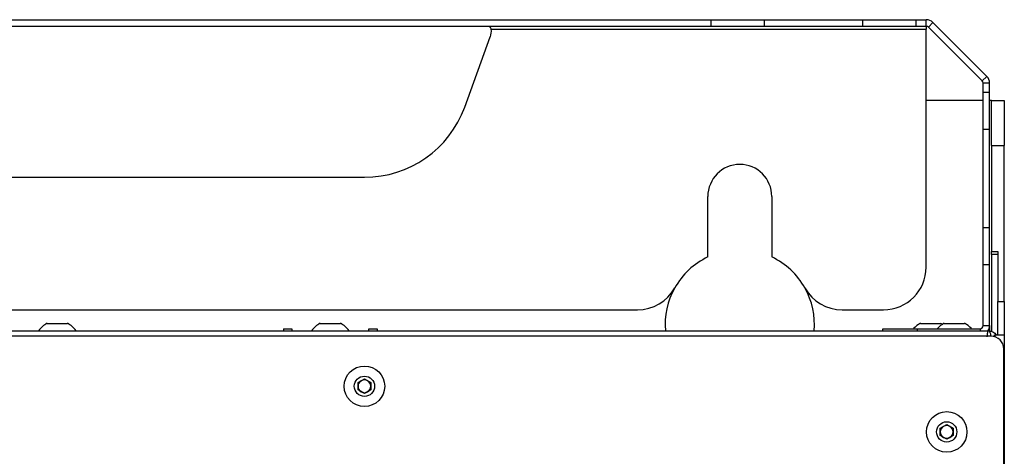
# Model space of a CAD drawing. Header units: millimetres. Extents: x 155400 to 158106, y 111257 to 114783.
# Tile 110 of 152: x 157062 to 157293, y 113379 to 113481. Entities that reach past the tile are written whole.
import ezdxf

# ---------------------------------------------------------------- set-up
doc = ezdxf.new("R2010")
doc.units = ezdxf.units.MM

msp = doc.modelspace()

# ---------------------------------------------------------------- linework, layer by layer
at = {"color": 7, "linetype": 'Continuous', "lineweight": 25}
for p, q in [((156917.27, 113481.46), (157223.88, 113481.46)), ((157223.88, 113479.96), (157223.88, 113481.46)), ((157223.88, 113481.46), (157236.38, 113481.46)), ((157236.38, 113479.96), (157236.38, 113481.46)), ((157236.38, 113481.46), (157259.41, 113481.46)), ((157259.41, 113479.96), (157259.41, 113481.46)), ((157259.41, 113481.46), (157271.91, 113481.46)), ((157271.91, 113479.96), (157271.91, 113481.46)), ((157271.91, 113481.46), (157274.26, 113481.46)), ((157274.26, 113479.96), (157274.26, 113481.46)), ((157275.85, 113480.8), (157274.79, 113479.74)), ((157288.47, 113468.18), (157275.85, 113480.8)), ((156917.27, 113479.96), (157223.88, 113479.96)), ((157172.31, 113479.21), (157274.26, 113479.21)), ((157223.88, 113479.96), (157236.38, 113479.96)), ((157236.38, 113479.96), (157259.41, 113479.96)), ((157259.41, 113479.96), (157271.91, 113479.96)), ((157271.91, 113479.96), (157274.26, 113479.96)), ((157274.26, 113479.96), (157274.26, 113479.21)), ((157274.26, 113423.46), (157274.26, 113479.21)), ((157287.41, 113467.12), (157274.79, 113479.74)), ((157166.08, 113460.97), (157172.08, 113477.46)), ((157288.47, 113468.18), (157287.41, 113467.12)), ((157287.63, 113464.42), (157287.63, 113466.59)), ((157289.13, 113466.59), (157287.63, 113466.59)), ((157289.13, 113464.42), (157289.13, 113466.59)), ((157289.13, 113464.42), (157287.63, 113464.42)), ((157287.63, 113455.75), (157287.63, 113464.42)), ((157289.13, 113455.75), (157289.13, 113464.42)), ((157287.63, 113462.52), (157274.26, 113462.52)), ((157289.57, 113462.52), (157289.13, 113462.52)), ((157289.57, 113462.52), (157292.57, 113462.52)), ((157289.57, 113452), (157289.57, 113462.52)), ((157292.57, 113462.52), (157292.57, 113452)), ((157289.13, 113455.75), (157287.63, 113455.75)), ((157287.63, 113432.66), (157287.63, 113455.75)), ((157289.13, 113432.66), (157289.13, 113455.75)), ((157289.57, 113452), (157292.57, 113452)), ((157289.57, 113452), (157289.57, 113427.09)), ((157292.57, 113415.42), (157292.57, 113452)), ((156998.56, 113444.52), (157142.59, 113444.52)), ((157223.07, 113425.84), (157223.07, 113440.02)), ((157238.07, 113440.02), (157238.07, 113425.84)), ((157289.13, 113432.66), (157287.63, 113432.66)), ((157287.63, 113424), (157287.63, 113432.66)), ((157289.13, 113424), (157289.13, 113432.66)), ((157289.57, 113427.09), (157291.07, 113427.09)), ((157289.57, 113426.4), (157289.57, 113427.09)), ((157291.07, 113427.09), (157291.07, 113415.42)), ((157291.07, 113426.4), (157289.57, 113426.4)), ((157289.57, 113426.4), (157289.57, 113408.39)), ((157289.13, 113424), (157287.63, 113424)), ((157287.63, 113409.77), (157287.63, 113424)), ((157289.13, 113409.77), (157289.13, 113424)), ((156934.57, 113413.46), (157206.58, 113413.46)), ((157254.57, 113413.46), (157264.26, 113413.46)), ((157291.07, 113415.42), (157292.57, 113415.42)), ((157291.07, 113407.52), (157291.07, 113415.42)), ((157292.57, 113415.42), (157292.57, 113407.52)), ((156852.32, 113408.52), (157288.82, 113408.52)), ((157068.2, 113410.27), (157070.57, 113410.27)), ((157070.57, 113410.27), (157072.95, 113410.27)), ((157123.57, 113409.02), (157125.57, 113409.02)), ((157123.57, 113409.02), (157123.57, 113408.52)), ((157125.57, 113409.02), (157125.57, 113408.52)), ((157132.2, 113410.27), (157134.57, 113410.27)), ((157134.57, 113410.27), (157136.95, 113410.27)), ((157143.57, 113409.02), (157145.57, 113409.02)), ((157143.57, 113408.52), (157143.57, 113409.02)), ((157145.57, 113409.02), (157145.57, 113408.52)), ((157264.13, 113408.52), (157264.13, 113409.02)), ((157264.13, 113409.02), (157272.13, 113409.02)), ((157272.13, 113409.02), (157286.88, 113409.02)), ((157272.13, 113409.02), (157272.13, 113408.52)), ((157272.95, 113410.27), (157275.32, 113410.27)), ((157275.32, 113410.27), (157277.7, 113410.27)), ((157278.5, 113410.27), (157280.88, 113410.27)), ((157280.88, 113410.27), (157283.25, 113410.27)), ((157286.88, 113409.02), (157286.88, 113408.52)), ((157287.63, 113409.77), (157289.13, 113409.77)), ((157289.13, 113409.77), (157289.13, 113408.47)), ((157289.45, 113407.27), (156851.7, 113407.27)), ((157290.32, 113407.52), (157290.02, 113407.22)), ((157290.09, 113407.52), (157290.32, 113407.52)), ((157292.57, 113407.52), (157290.32, 113407.52)), ((157290.32, 113407.52), (157290.32, 113407.14)), ((157292.57, 113407.52), (157292.57, 112997.65)), ((157292.45, 113001.57), (157292.45, 113404.27)), ((157141.07, 113396.39), (157142.57, 113397.26)), ((157142.57, 113397.26), (157144.07, 113396.39)), ((157141.07, 113394.66), (157141.07, 113396.39)), ((157144.07, 113396.39), (157144.07, 113394.66)), ((157142.57, 113393.79), (157141.07, 113394.66)), ((157144.07, 113394.66), (157142.57, 113393.79)), ((157277.57, 113385.69), (157279.07, 113386.55)), ((157277.57, 113383.95), (157277.57, 113385.69)), ((157279.07, 113386.55), (157280.57, 113385.69)), ((157280.57, 113385.69), (157280.57, 113383.95)), ((157279.07, 113383.09), (157277.57, 113383.95)), ((157280.57, 113383.95), (157279.07, 113383.09))]:
    msp.add_line(p, q, dxfattribs=at)
at = {"color": 7, "linetype": 'Continuous', "lineweight": 25, "flags": 128}
msp.add_lwpolyline([(157278.1, 113410.05), (157278.07, 113410.07), (157277.7, 113410.27)], dxfattribs=at)
at = {"color": 7, "linetype": 'Continuous', "lineweight": 25}
for centre, radius in [((157142.57, 113395.52), 4.75), ((157142.57, 113395.52), 2.38), ((157279.07, 113384.82), 4.75), ((157279.07, 113384.82), 2.38)]:
    msp.add_circle(centre, radius, dxfattribs=at)
for centre, radius, start, end in [((157274.26, 113479.21), 2.25, 45, 90), ((157168.33, 113478.83), 4, 340, 5.5184), ((157274.26, 113479.21), 0.75, 45, 90), ((157286.88, 113466.59), 0.75, 0, 45), ((157286.88, 113466.59), 2.25, 0, 45), ((157142.59, 113469.52), 25, 270, 340), ((157230.57, 113440.02), 7.5, 0, 180), ((157230.57, 113410.02), 17.5, 115.3769, 150.75), ((157230.57, 113410.02), 17.5, 29.25, 64.6231), ((157264.26, 113423.46), 10, 270, 0), ((157206.58, 113423.46), 10, 270, 330.75), ((157230.57, 113410.02), 17.5, 150.75, 184.9171), ((157254.57, 113423.46), 10, 209.25, 270), ((157230.57, 113410.02), 17.5, 355.0829, 29.25), ((157070.57, 113405.52), 5.32, 116.5409, 145.5721), ((157070.57, 113405.52), 5.32, 34.4279, 63.4591), ((157134.57, 113405.52), 5.32, 116.5409, 145.5721), ((157134.57, 113405.52), 5.32, 34.4279, 63.4591), ((157275.32, 113405.52), 5.32, 116.5409, 138.7429), ((157280.88, 113405.52), 5.32, 116.5409, 138.7429), ((157280.88, 113405.52), 5.32, 41.2571, 63.4591), ((157286.88, 113409.77), 0.75, 270, 0), ((157286.88, 113409.77), 2.25, 326.251, 0), ((157289.45, 113404.27), 3, 0, 90), ((157142.57, 113395.52), 1.5, 60, 120), ((157142.57, 113395.52), 1.5, 120, 180), ((157142.57, 113395.52), 1.5, 180, 240), ((157142.57, 113395.52), 1.5, 0, 60), ((157142.57, 113395.52), 1.5, 300, 0), ((157142.57, 113395.52), 1.5, 240, 300), ((157279.07, 113384.82), 1.5, 120, 180), ((157279.07, 113384.82), 1.5, 60, 120), ((157279.07, 113384.82), 1.5, 0, 60), ((157279.07, 113384.82), 1.5, 180, 240), ((157279.07, 113384.82), 1.5, 240, 300), ((157279.07, 113384.82), 1.5, 300, 0)]:
    msp.add_arc(centre, radius, start, end, dxfattribs=at)
for points, knots in [([(157172.31, 113479.21), (157172.28, 113479.29), (157172.22, 113479.44), (157172.1, 113479.63), (157171.96, 113479.78), (157171.85, 113479.84), (157171.79, 113479.87)], [0, 0, 0, 0, 0.257102, 0.507132, 0.753556, 1, 1, 1, 1]), ([(157288.82, 113408.52), (157289.01, 113408.52), (157289.19, 113408.5), (157289.54, 113408.42), (157289.71, 113408.35), (157290.04, 113408.18), (157290.19, 113408.07), (157290.47, 113407.82), (157290.59, 113407.68), (157290.69, 113407.52)], [0, 0, 0, 0, 0.25, 0.25, 0.5, 0.5, 0.75, 0.75, 1, 1, 1, 1]), ([(157289.49, 113407.26), (157289.46, 113407.44), (157289.38, 113407.86), (157289.17, 113408.31), (157288.98, 113408.5), (157288.86, 113408.52), (157288.83, 113408.52), (157288.83, 113408.52), (157288.83, 113408.52), (157288.83, 113408.52), (157288.83, 113408.52), (157288.83, 113408.52), (157288.83, 113408.52), (157288.82, 113408.52)], [0, 0, 0, 0, 0.236097, 0.568476, 0.88948, 0.980272, 0.993142, 0.993193, 0.993394, 0.9942, 0.995244, 0.996273, 1, 1, 1, 1])]:
    msp.add_open_spline(points, degree=3, knots=knots, dxfattribs=at)
for points in [[(157288.75, 113408.35), (157288.77, 113408.47), (157288.8, 113408.52), (157288.82, 113408.52)], [(157288.59, 113407.14), (157288.62, 113407.41), (157288.64, 113407.66), (157288.67, 113407.87)], [(157288.67, 113407.87), (157288.69, 113408.07), (157288.72, 113408.24), (157288.75, 113408.35)], [(157290.09, 113407.52), (157290.14, 113407.49), (157290.18, 113407.46), (157290.22, 113407.42)]]:
    msp.add_open_spline(points, degree=3, dxfattribs=at)

doc.saveas('drawing.dxf')
